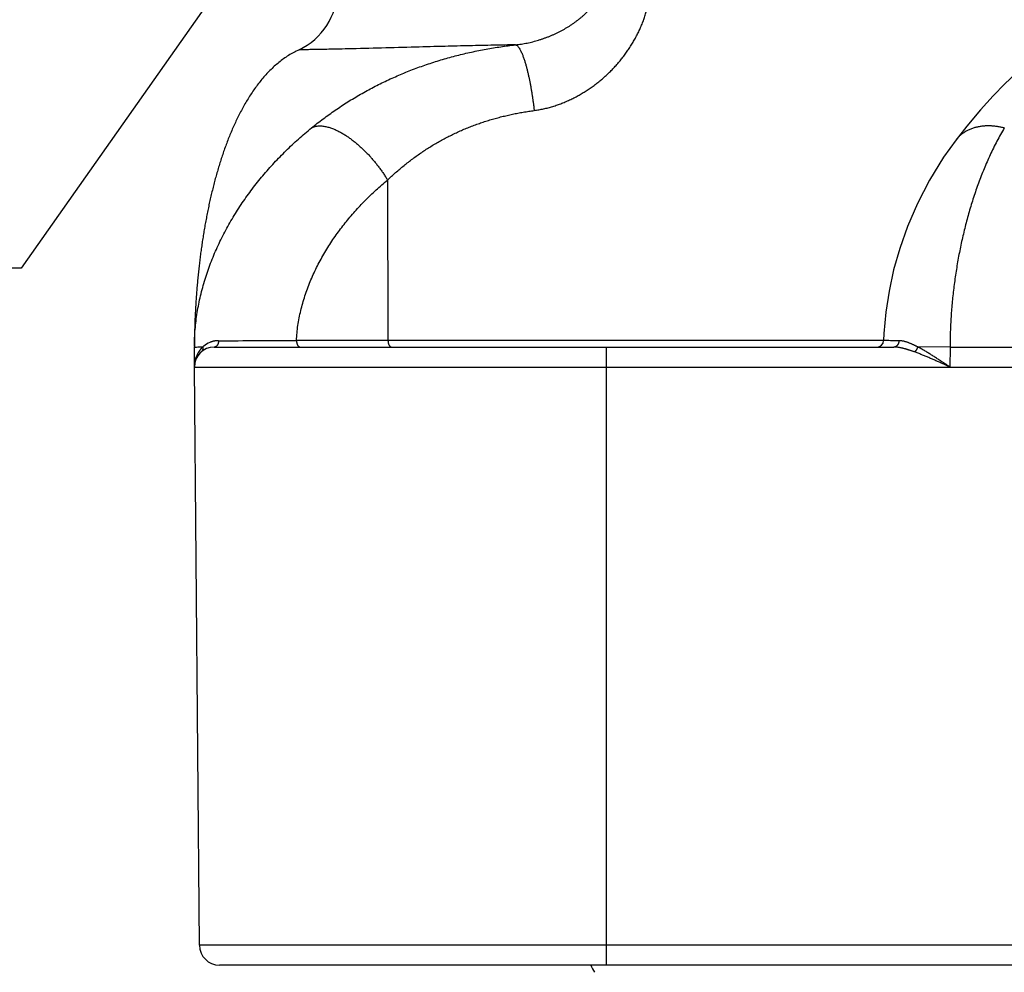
# Model space of a CAD drawing. Header units: millimetres. Extents: x 0 to 840, y 0 to 594.
# Tile 92 of 148: x 283.35 to 290.75, y 469.35 to 476.52. Entities that reach past the tile are written whole.
import ezdxf

# ---------------------------------------------------------------- set-up
doc = ezdxf.new("R2010")
doc.units = ezdxf.units.MM
doc.header["$LTSCALE"] = 0.36378
doc.layers.add('NoLayerName_001', color=7, linetype='Continuous')
doc.styles.get("Standard").update_dxf_attribs({"font": 'txt', "bigfont": 'extfont2'})
doc.dimstyles.get("Standard").update_dxf_attribs({"dimtxt": 2.5, "dimasz": 2.5, "dimexe": 1, "dimexo": 1, "dimtad": 1, "dimdec": 3, "dimzin": 0, "dimdsep": 46, "dimtxsty": 'Standard', "dimcen": 2.5, "dimadec": 3, "dimazin": 0, "dimtfac": 0.75, "dimtdec": 3, "dimtmove": 0, "dimatfit": 3, "dimfxl": 1, "dimarcsym": 0})

msp = doc.modelspace()

# ---------------------------------------------------------------- linework, layer by layer
at = {"layer": 'NoLayerName_001', "color": 7, "linetype": 'Continuous', "lineweight": 25}
for p, q in [((290.3913, 475.6112), (290.3911, 475.6109)), ((284.6596, 473.9018), (284.6596, 474.0518)), ((284.8096, 474.0518), (289.9225, 474.0518)), ((284.6596, 473.9018), (310.6596, 473.9018)), ((284.6976, 469.5505), (284.6596, 473.9018)), ((310.4717, 469.4018), (284.8476, 469.4018))]:
    msp.add_line(p, q, dxfattribs=at)
at = {"layer": 'NoLayerName_001', "color": 8, "linetype": 'Continuous', "lineweight": 25}
for p, q in [((286.1129, 475.3083), (286.1163, 474.1015)), ((284.7102, 474.0527), (284.7224, 474.0528)), ((289.8462, 474.1015), (285.428, 474.1015)), ((287.7601, 469.4018), (287.7601, 474.0518)), ((290.3454, 474.0518), (290.1029, 474.0528)), ((290.3454, 474.0518), (290.3445, 473.9018)), ((290.3454, 474.0518), (304.9738, 474.0518)), ((310.6217, 469.5505), (284.6976, 469.5505))]:
    msp.add_line(p, q, dxfattribs=at)
at = {"layer": 'NoLayerName_001', "color": 7, "linetype": 'Continuous', "lineweight": 25}
for points in [[(291.021, 476.2518), (290.9797, 476.2241), (290.9104, 476.1712), (290.8377, 476.1084), (290.7584, 476.0331), (290.6712, 475.9429), (290.5759, 475.837), (290.4726, 475.7139), (290.3911, 475.6109)], [(290.3913, 475.6112), (290.2977, 475.4813), (290.1903, 475.3072), (290.1002, 475.1326), (290.0261, 474.9602), (289.9672, 474.7938), (289.9212, 474.6318), (289.8864, 474.4729), (289.8622, 474.3152), (289.8483, 474.154), (289.8462, 474.1004)]]:
    msp.add_lwpolyline(points, dxfattribs=at)
for centre, radius, start, end in [((285.2351, 476.7425), 0.5, 295.04595, 359.49996), ((286.1932, 474.0516), 1.5335, 179.83538, 179.9922), ((284.8096, 473.9018), 0.15, 90, 180), ((289.7962, 474.1018), 0.05, 270.00004, 358.43024), ((284.8476, 469.5518), 0.15, 180.5, 270)]:
    msp.add_arc(centre, radius, start, end, dxfattribs=at)
at = {"layer": 'NoLayerName_001', "color": 8, "linetype": 'Continuous', "lineweight": 25}
for centre, radius, start, end in [((284.8475, 473.9166), 0.1849, 129.53488, 132.5819), ((284.844, 473.9213), 0.179, 112.65221, 129.61149), ((284.8754, 569.9415), 95.8416, 269.97974, 270.330344), ((284.8778, 473.9019), 0.2182, 165.16525, 176.60026), ((284.8736, 473.9029), 0.2139, 160.81779, 165.13704), ((284.8793, 473.9018), 0.2196, 176.59694, 179.99909), ((288.2487, 469.6987), 0.6758, 206.11761, 211.31486)]:
    msp.add_arc(centre, radius, start, end, dxfattribs=at)
for points, knots in [([(287.0758, 476.326), (287.0832, 476.3268), (287.0979, 476.3283), (287.1199, 476.3315), (287.1418, 476.3351), (287.1636, 476.3393), (287.1853, 476.3441), (287.2069, 476.3493), (287.2283, 476.3551), (287.2497, 476.3614), (287.2709, 476.3682), (287.2919, 476.3755), (287.3128, 476.3832), (287.3335, 476.3914), (287.354, 476.4), (287.3742, 476.4091), (287.3943, 476.4187), (287.4141, 476.4287), (287.4337, 476.4392), (287.453, 476.4501), (287.472, 476.4615), (287.4908, 476.4734), (287.5092, 476.4858), (287.5273, 476.4986), (287.545, 476.5119), (287.5624, 476.5258), (287.5793, 476.5401), (287.5957, 476.555), (287.6117, 476.5705), (287.627, 476.5865), (287.6417, 476.6032), (287.6558, 476.6204), (287.669, 476.6382), (287.6814, 476.6567), (287.6928, 476.6758), (287.703, 476.6955), (287.7121, 476.7159), (287.7197, 476.7369), (287.7261, 476.7583), (287.7288, 476.773), (287.7304, 476.7803)], [0, 0, 0, 0, 0.0221694, 0.0443502, 0.066544, 0.0887512, 0.1109714, 0.1332036, 0.1554457, 0.177695, 0.1999483, 0.2222014, 0.2444501, 0.2666923, 0.2889267, 0.3111528, 0.3333703, 0.3555793, 0.3777804, 0.3999749, 0.4221644, 0.4443511, 0.4665368, 0.48872, 0.5109002, 0.5330798, 0.5552636, 0.5774554, 0.5996498, 0.6218434, 0.6440388, 0.6662448, 0.6884667, 0.7106908, 0.7329128, 0.7551445, 0.7774154, 0.799747, 0.8220958, 0.8444159, 0.8444159, 0.8444159, 0.8444159]), ([(287.2164, 475.832), (287.2282, 475.8338), (287.2519, 475.8371), (287.2871, 475.8442), (287.3221, 475.8526), (287.3567, 475.8624), (287.391, 475.8736), (287.4249, 475.886), (287.4583, 475.8997), (287.4911, 475.9145), (287.5234, 475.9306), (287.5551, 475.9477), (287.5861, 475.9658), (287.6164, 475.985), (287.6461, 476.0051), (287.675, 476.0262), (287.7032, 476.0482), (287.7307, 476.0711), (287.7575, 476.0949), (287.7835, 476.1196), (287.8087, 476.1451), (287.8332, 476.1714), (287.8567, 476.1985), (287.8794, 476.2264), (287.9012, 476.2551), (287.922, 476.2844), (287.9419, 476.3145), (287.9607, 476.3452), (287.9784, 476.3764), (287.9951, 476.4083), (288.0106, 476.4407), (288.0249, 476.4737), (288.038, 476.5071), (288.0499, 476.5409), (288.0605, 476.5751), (288.0697, 476.6098), (288.0777, 476.6447), (288.0842, 476.68), (288.0896, 476.7155), (288.0918, 476.7393), (288.093, 476.7512)], [0, 0, 0, 0, 0.035822, 0.071709, 0.107659, 0.143666, 0.179718, 0.2158, 0.251895, 0.287981, 0.324033, 0.360026, 0.395942, 0.431796, 0.467609, 0.503399, 0.539182, 0.574971, 0.610773, 0.646597, 0.68245, 0.718341, 0.754275, 0.790243, 0.826232, 0.862232, 0.898231, 0.934222, 0.970196, 1.006148, 1.042073, 1.077969, 1.113838, 1.149685, 1.185519, 1.22135, 1.257191, 1.293051, 1.32892, 1.364784, 1.364784, 1.364784, 1.364784]), ([(287.0759, 476.326), (287.0215, 476.3249), (286.9061, 476.3227), (286.7297, 476.3188), (286.5328, 476.3141), (286.2274, 476.3064), (285.9559, 476.2987), (285.7387, 476.2935), (285.6708, 476.292), (285.6165, 476.291), (285.569, 476.2902), (285.535, 476.2897), (285.5079, 476.2894), (285.4875, 476.2892), (285.4671, 476.289), (285.4536, 476.2894), (285.4468, 476.2895)], [0, 0, 0, 0, 0.162953, 0.346275, 0.529598, 0.753658, 1.262886, 1.344363, 1.40547, 1.466577, 1.507316, 1.548053, 1.568423, 1.588793, 1.60916, 1.629526, 1.629526, 1.629526, 1.629526]), ([(285.5405, 475.7004), (285.5551, 475.712), (285.5841, 475.7355), (285.6287, 475.7694), (285.6739, 475.8025), (285.7198, 475.8347), (285.7664, 475.8659), (285.8135, 475.8962), (285.8613, 475.9255), (285.9097, 475.9539), (285.9586, 475.9812), (286.008, 476.0076), (286.058, 476.033), (286.1084, 476.0574), (286.1594, 476.0807), (286.2107, 476.1031), (286.2625, 476.1245), (286.3147, 476.1448), (286.3673, 476.1641), (286.4203, 476.1824), (286.4736, 476.1998), (286.5272, 476.2161), (286.5811, 476.2314), (286.6353, 476.2457), (286.6897, 476.2591), (286.7443, 476.2714), (286.7992, 476.2828), (286.8542, 476.2933), (286.9094, 476.3029), (286.9648, 476.3115), (287.0203, 476.3193), (287.0573, 476.3237), (287.0759, 476.3259)], [0, 0, 0, 0, 0.055993, 0.112006, 0.168036, 0.224078, 0.280128, 0.336181, 0.392234, 0.448281, 0.504322, 0.560359, 0.616391, 0.672421, 0.72845, 0.784476, 0.840501, 0.896524, 0.952548, 1.008574, 1.064603, 1.120634, 1.176667, 1.2327, 1.288733, 1.344765, 1.400796, 1.456824, 1.512849, 1.568867, 1.624875, 1.680866, 1.680866, 1.680866, 1.680866]), ([(287.0758, 476.326), (287.0797, 476.3241), (287.0884, 476.3212), (287.097, 476.3107), (287.1048, 476.3001), (287.1112, 476.2887), (287.117, 476.2771), (287.1225, 476.2652), (287.1275, 476.2531), (287.1322, 476.2409), (287.1367, 476.2286), (287.1409, 476.2162), (287.145, 476.2037), (287.1488, 476.1913), (287.1524, 476.1787), (287.156, 476.1661), (287.1594, 476.1535), (287.1627, 476.1409), (287.1658, 476.1282), (287.1689, 476.1155), (287.1719, 476.1028), (287.1747, 476.09), (287.1775, 476.0772), (287.1802, 476.0644), (287.1828, 476.0516), (287.1853, 476.0388), (287.1877, 476.0259), (287.1901, 476.013), (287.1924, 476.0002), (287.1946, 475.9873), (287.1968, 475.9744), (287.1989, 475.9615), (287.2009, 475.9486), (287.2029, 475.9356), (287.2048, 475.9227), (287.2066, 475.9098), (287.2084, 475.8968), (287.2101, 475.8839), (287.2118, 475.8709), (287.2129, 475.8622), (287.2134, 475.8579)], [0, 0, 0, 0, 0.0129779, 0.0265225, 0.0396833, 0.052662, 0.0656571, 0.0787131, 0.0918106, 0.1049231, 0.1180226, 0.1311039, 0.1441739, 0.1572378, 0.1702999, 0.1833629, 0.1964278, 0.2094952, 0.222565, 0.2356375, 0.2487125, 0.2617897, 0.2748689, 0.2879497, 0.3010314, 0.3141134, 0.327195, 0.3402752, 0.3533538, 0.3664308, 0.3795064, 0.3925808, 0.4056542, 0.4187267, 0.4317985, 0.4448697, 0.4579405, 0.4710109, 0.4840811, 0.4971512, 0.4971512, 0.4971512, 0.4971512]), ([(286.1129, 475.3083), (286.123, 475.3178), (286.1429, 475.3369), (286.1737, 475.3645), (286.205, 475.3917), (286.2369, 475.4181), (286.2694, 475.4439), (286.3024, 475.469), (286.3359, 475.4934), (286.37, 475.517), (286.4045, 475.5398), (286.4396, 475.562), (286.4751, 475.5833), (286.5111, 475.6038), (286.5475, 475.6236), (286.5844, 475.6425), (286.6216, 475.6606), (286.6593, 475.6778), (286.6973, 475.6943), (286.7357, 475.7098), (286.7745, 475.7246), (286.8135, 475.7385), (286.8528, 475.7515), (286.8924, 475.7637), (286.9323, 475.7751), (286.9724, 475.7856), (287.0127, 475.7953), (287.0531, 475.8042), (287.0938, 475.8123), (287.1345, 475.8197), (287.1754, 475.8263), (287.2028, 475.83), (287.2164, 475.832)], [0, 0, 0, 0, 0.041396, 0.082809, 0.124233, 0.165667, 0.207106, 0.248547, 0.289989, 0.331429, 0.372867, 0.414302, 0.455735, 0.497166, 0.538595, 0.580022, 0.621449, 0.662877, 0.704306, 0.745738, 0.787172, 0.828608, 0.870046, 0.911484, 0.952921, 0.994358, 1.035794, 1.077228, 1.11866, 1.160084, 1.201497, 1.242894, 1.242894, 1.242894, 1.242894]), ([(287.2134, 475.8579), (287.2139, 475.8536), (287.215, 475.8449), (287.2159, 475.8363), (287.2164, 475.832)], [0, 0, 0, 0, 0.01307002, 0.02614007, 0.02614007, 0.02614007, 0.02614007]), ([(285.5405, 475.7004), (285.5449, 475.7025), (285.5537, 475.7073), (285.5679, 475.7117), (285.5826, 475.7146), (285.5975, 475.716), (285.6124, 475.716), (285.6272, 475.7148), (285.6418, 475.7126), (285.6563, 475.7095), (285.6706, 475.7057), (285.6848, 475.7012), (285.6987, 475.6962), (285.7124, 475.6907), (285.726, 475.6847), (285.7393, 475.6783), (285.7525, 475.6715), (285.7654, 475.6644), (285.7782, 475.657), (285.7908, 475.6492), (285.8033, 475.6412), (285.8155, 475.633), (285.8276, 475.6245), (285.8396, 475.6157), (285.8514, 475.6068), (285.863, 475.5977), (285.8745, 475.5884), (285.8858, 475.5788), (285.8969, 475.5692), (285.908, 475.5593), (285.9189, 475.5493), (285.9296, 475.5391), (285.9402, 475.5288), (285.9506, 475.5184), (285.9609, 475.5078), (285.9711, 475.497), (285.9811, 475.4861), (285.991, 475.4751), (286.0007, 475.464), (286.0103, 475.4527), (286.0165, 475.4451), (286.0197, 475.4413)], [0, 0, 0, 0, 0.0147885, 0.0296714, 0.0446298, 0.0595617, 0.0744092, 0.0892299, 0.1040563, 0.1188867, 0.1336996, 0.1484992, 0.1632971, 0.178098, 0.1929008, 0.2076993, 0.2224908, 0.2372794, 0.2520681, 0.2668579, 0.2816485, 0.2964381, 0.3112249, 0.3260098, 0.3407941, 0.3555787, 0.3703638, 0.3851492, 0.3999343, 0.4147185, 0.4295019, 0.444285, 0.459068, 0.473851, 0.4886341, 0.503417, 0.5181994, 0.5329814, 0.5477631, 0.5625448, 0.5773267, 0.5773267, 0.5773267, 0.5773267]), ([(290.754, 475.7004), (290.7446, 475.6839), (290.7252, 475.651), (290.6982, 475.6005), (290.6722, 475.5495), (290.6475, 475.4978), (290.624, 475.4456), (290.6016, 475.3929), (290.5803, 475.3398), (290.56, 475.2862), (290.5408, 475.2323), (290.5226, 475.1781), (290.5053, 475.1235), (290.4891, 475.0686), (290.4737, 475.0135), (290.4593, 474.9581), (290.4457, 474.9025), (290.433, 474.8467), (290.4212, 474.7907), (290.4103, 474.7346), (290.4002, 474.6782), (290.391, 474.6218), (290.3826, 474.5651), (290.3751, 474.5084), (290.3683, 474.4515), (290.3625, 474.3946), (290.3574, 474.3376), (290.3533, 474.2805), (290.35, 474.2233), (290.3475, 474.1662), (290.3459, 474.109), (290.3456, 474.0708), (290.3454, 474.0518)], [0, 0, 0, 0, 0.057198, 0.114417, 0.171657, 0.228917, 0.286189, 0.343461, 0.400718, 0.45796, 0.515192, 0.57242, 0.629646, 0.686872, 0.744097, 0.801319, 0.858539, 0.915759, 0.97298, 1.030205, 1.087434, 1.144668, 1.201907, 1.259151, 1.316398, 1.373645, 1.43089, 1.488129, 1.545361, 1.602583, 1.659794, 1.716993, 1.716993, 1.716993, 1.716993]), ([(290.754, 475.7004), (290.7498, 475.7014), (290.7413, 475.7035), (290.7284, 475.7062), (290.7155, 475.7086), (290.7025, 475.7107), (290.6895, 475.7125), (290.6764, 475.7139), (290.6632, 475.715), (290.6501, 475.7156), (290.6369, 475.7159), (290.6237, 475.7159), (290.6106, 475.7154), (290.5974, 475.7144), (290.5843, 475.7131), (290.5713, 475.7113), (290.5583, 475.709), (290.5455, 475.7062), (290.5327, 475.7029), (290.5201, 475.6991), (290.5076, 475.6948), (290.4953, 475.69), (290.4833, 475.6846), (290.4715, 475.6786), (290.4601, 475.6721), (290.4489, 475.665), (290.4381, 475.6573), (290.4278, 475.6491), (290.4178, 475.6404), (290.4084, 475.6312), (290.3995, 475.6215), (290.3941, 475.6146), (290.3913, 475.6112)], [0, 0, 0, 0, 0.0131362, 0.0262823, 0.0394353, 0.0525929, 0.0657533, 0.0789158, 0.0920802, 0.1052472, 0.1184185, 0.1315925, 0.1447658, 0.1579357, 0.1711016, 0.1842642, 0.1974262, 0.2105922, 0.2237675, 0.2369498, 0.2501338, 0.2633166, 0.2764982, 0.2896816, 0.3028733, 0.3160817, 0.3293037, 0.3425276, 0.3557428, 0.3689402, 0.382113, 0.3952567, 0.3952567, 0.3952567, 0.3952567]), ([(286.0197, 475.4413), (286.0228, 475.4375), (286.029, 475.4299), (286.0381, 475.4182), (286.0471, 475.4065), (286.0559, 475.3946), (286.0646, 475.3826), (286.0731, 475.3705), (286.0814, 475.3583), (286.0896, 475.346), (286.0975, 475.3335), (286.1054, 475.321), (286.1104, 475.3125), (286.1129, 475.3083)], [0, 0, 0, 0, 0.0147825, 0.0295658, 0.0443501, 0.0591356, 0.0739218, 0.088708, 0.1034933, 0.1182771, 0.133059, 0.1478387, 0.1626161, 0.1626161, 0.1626161, 0.1626161]), ([(285.428, 474.1015), (285.4293, 474.1204), (285.4313, 474.1582), (285.4383, 474.2147), (285.4477, 474.2709), (285.4598, 474.3267), (285.4742, 474.3821), (285.491, 474.437), (285.51, 474.4913), (285.531, 474.545), (285.554, 474.5979), (285.5788, 474.65), (285.6053, 474.7011), (285.6333, 474.7513), (285.6629, 474.8004), (285.6938, 474.8484), (285.726, 474.8953), (285.7595, 474.9411), (285.7943, 474.9859), (285.8303, 475.0297), (285.8675, 475.0725), (285.9058, 475.1144), (285.9452, 475.1553), (285.9856, 475.1952), (286.0271, 475.234), (286.0694, 475.2719), (286.0985, 475.2961), (286.1129, 475.3083)], [0, 0, 0, 0, 0.056751, 0.113588, 0.17055, 0.227658, 0.284918, 0.342323, 0.399852, 0.457475, 0.515149, 0.572826, 0.630445, 0.687941, 0.745242, 0.802311, 0.859195, 0.915953, 0.972637, 1.029298, 1.085981, 1.142719, 1.199504, 1.256314, 1.313129, 1.369927, 1.426684, 1.426684, 1.426684, 1.426684]), ([(284.6596, 474.0518), (284.66, 474.0518), (284.6608, 474.0519), (284.6619, 474.0518), (284.663, 474.0521), (284.6641, 474.0521), (284.6652, 474.0521), (284.6663, 474.0521), (284.6675, 474.0521), (284.6686, 474.0521), (284.6701, 474.0522), (284.6716, 474.0522), (284.6731, 474.0523), (284.6742, 474.0523), (284.6753, 474.0523), (284.6817, 474.0524), (284.6903, 474.0525), (284.7016, 474.0526), (284.7072, 474.0527), (284.7102, 474.0527)], [0, 0, 0, 0, 0.00121097, 0.00237312, 0.0033588, 0.00441875, 0.00555736, 0.00673161, 0.00789726, 0.00903796, 0.01016061, 0.01238131, 0.01349368, 0.01461207, 0.01573523, 0.01686185, 0.0337396, 0.04161287, 0.05061245, 0.05061245, 0.05061245, 0.05061245]), ([(284.7224, 474.0528), (284.7219, 474.0523), (284.7209, 474.0514), (284.7195, 474.0499), (284.718, 474.0485), (284.7166, 474.047), (284.7152, 474.0455), (284.7138, 474.044), (284.7124, 474.0425), (284.711, 474.041), (284.7097, 474.0395), (284.7084, 474.0379), (284.707, 474.0363), (284.7057, 474.0348), (284.7045, 474.0332), (284.7032, 474.0316), (284.702, 474.0299), (284.7007, 474.0283), (284.6995, 474.0266), (284.6983, 474.025), (284.6971, 474.0233), (284.6964, 474.0222), (284.696, 474.0216)], [0, 0, 0, 0, 0.00204373, 0.00408748, 0.00613136, 0.00817551, 0.01022003, 0.01226504, 0.01431049, 0.01635633, 0.01840249, 0.02044887, 0.02249542, 0.02454205, 0.02658867, 0.02863521, 0.03068157, 0.03272767, 0.03477341, 0.03681871, 0.03886346, 0.04090757, 0.04090757, 0.04090757, 0.04090757]), ([(284.7224, 474.0528), (284.7225, 474.0521), (284.7228, 474.0508), (284.723, 474.0487), (284.7232, 474.0467), (284.7234, 474.0447), (284.7234, 474.0426), (284.7233, 474.0406), (284.7231, 474.0385), (284.7229, 474.0365), (284.7225, 474.0344), (284.722, 474.0324), (284.7214, 474.0305), (284.7207, 474.0285), (284.7199, 474.0266), (284.719, 474.0248), (284.718, 474.023), (284.7169, 474.0212), (284.7156, 474.0196), (284.7143, 474.018), (284.7129, 474.0165), (284.7119, 474.0156), (284.7114, 474.0151)], [0, 0, 0, 0, 0.0020359, 0.00407886, 0.00612683, 0.00817807, 0.01023124, 0.0122854, 0.01434013, 0.01639552, 0.01845226, 0.02051168, 0.02257567, 0.02464405, 0.02671448, 0.02878455, 0.03085205, 0.03291501, 0.03497186, 0.03702153, 0.03906357, 0.04109827, 0.04109827, 0.04109827, 0.04109827]), ([(284.8415, 474.0999), (284.8404, 474.0999), (284.8381, 474.0999), (284.8347, 474.0998), (284.8313, 474.0996), (284.8279, 474.0994), (284.8245, 474.0991), (284.8211, 474.0987), (284.8177, 474.0983), (284.8143, 474.0977), (284.811, 474.0972), (284.8076, 474.0965), (284.8043, 474.0958), (284.8009, 474.095), (284.7976, 474.0942), (284.7943, 474.0933), (284.791, 474.0923), (284.7878, 474.0913), (284.7846, 474.0902), (284.7813, 474.089), (284.7782, 474.0878), (284.7761, 474.087), (284.775, 474.0865)], [0, 0, 0, 0, 0.00340336, 0.00680682, 0.01021101, 0.01361661, 0.01702428, 0.02043464, 0.02384768, 0.02726297, 0.03068009, 0.03409858, 0.03751798, 0.04093782, 0.04435761, 0.04777684, 0.05119502, 0.05461165, 0.05802622, 0.06143824, 0.06484721, 0.06825266, 0.06825266, 0.06825266, 0.06825266]), ([(284.8415, 474.0999), (284.8415, 474.0992), (284.8414, 474.0978), (284.8413, 474.0957), (284.8411, 474.0936), (284.8408, 474.0916), (284.8405, 474.0895), (284.8402, 474.0874), (284.8397, 474.0853), (284.8393, 474.0833), (284.8387, 474.0813), (284.8381, 474.0793), (284.8374, 474.0773), (284.8367, 474.0753), (284.8359, 474.0734), (284.835, 474.0714), (284.834, 474.0696), (284.833, 474.0677), (284.8319, 474.0659), (284.8307, 474.0642), (284.8294, 474.0625), (284.8281, 474.0609), (284.8266, 474.0594), (284.8251, 474.058), (284.8234, 474.0566), (284.8217, 474.0554), (284.8198, 474.0544), (284.8179, 474.0535), (284.8159, 474.0527), (284.8138, 474.0522), (284.8117, 474.0518), (284.8103, 474.0518), (284.8096, 474.0518)], [0, 0, 0, 0, 0.00209589, 0.00419358, 0.0062927, 0.00839292, 0.010494, 0.01259574, 0.01469802, 0.01680081, 0.01890416, 0.02100797, 0.02311157, 0.02521443, 0.02731642, 0.0294178, 0.03151929, 0.03362206, 0.03572778, 0.03783781, 0.03994965, 0.04206056, 0.04416946, 0.04627721, 0.04838683, 0.05050371, 0.0526329, 0.05476781, 0.05689954, 0.05902165, 0.06113105, 0.06322891, 0.06322891, 0.06322891, 0.06322891]), ([(285.428, 474.1015), (285.428, 474.1005), (285.428, 474.0986), (285.4281, 474.0957), (285.4283, 474.0929), (285.4286, 474.09), (285.4291, 474.0871), (285.4297, 474.0841), (285.4304, 474.081), (285.4313, 474.0779), (285.4323, 474.0747), (285.4335, 474.0716), (285.4349, 474.0685), (285.4365, 474.0655), (285.4381, 474.0627), (285.44, 474.0601), (285.442, 474.0577), (285.4442, 474.0557), (285.4466, 474.054), (285.4491, 474.0528), (285.4519, 474.0519), (285.4537, 474.0519), (285.4547, 474.0518)], [0, 0, 0, 0, 0.00290032, 0.00576774, 0.00863056, 0.01151849, 0.01446254, 0.0174949, 0.02064746, 0.02391831, 0.02726801, 0.03065654, 0.03404604, 0.03740161, 0.0406925, 0.04389378, 0.04698865, 0.04997171, 0.0528531, 0.05566333, 0.05845726, 0.0613148, 0.0613148, 0.0613148, 0.0613148]), ([(286.1163, 474.1015), (286.1163, 474.1005), (286.1163, 474.0986), (286.1165, 474.0957), (286.1167, 474.0929), (286.117, 474.09), (286.1174, 474.0871), (286.118, 474.0841), (286.1187, 474.081), (286.1196, 474.0779), (286.1207, 474.0747), (286.1219, 474.0716), (286.1233, 474.0685), (286.1248, 474.0655), (286.1265, 474.0627), (286.1284, 474.0601), (286.1304, 474.0577), (286.1326, 474.0557), (286.1349, 474.054), (286.1375, 474.0528), (286.1402, 474.0519), (286.1421, 474.0519), (286.143, 474.0518)], [0, 0, 0, 0, 0.00290032, 0.00576774, 0.00863056, 0.01151849, 0.01446254, 0.0174949, 0.02064746, 0.02391831, 0.027268, 0.03065654, 0.03404604, 0.03740161, 0.0406925, 0.04389378, 0.04698865, 0.0499717, 0.05285309, 0.05566332, 0.05845726, 0.0613148, 0.0613148, 0.0613148, 0.0613148]), ([(289.961, 474.0999), (289.9398, 474.0999), (289.9098, 474.1), (289.878, 474.1), (289.8639, 474.1001), (289.858, 474.1001), (289.8533, 474.1002), (289.8515, 474.1003), (289.8498, 474.1002), (289.848, 474.1003), (289.8468, 474.1004), (289.8462, 474.1004)], [0, 0, 0, 0, 0.063556, 0.0900388, 0.0953352, 0.1059317, 0.1076881, 0.1094434, 0.1112436, 0.1129777, 0.1147532, 0.1147532, 0.1147532, 0.1147532]), ([(289.961, 474.0999), (289.9609, 474.0992), (289.9609, 474.0977), (289.9607, 474.0954), (289.9604, 474.0932), (289.9601, 474.0909), (289.9597, 474.0887), (289.9592, 474.0865), (289.9586, 474.0843), (289.9579, 474.0822), (289.9572, 474.08), (289.9563, 474.0779), (289.9554, 474.0758), (289.9544, 474.0738), (289.9534, 474.0718), (289.9522, 474.0699), (289.9509, 474.068), (289.9496, 474.0662), (289.9481, 474.0644), (289.9466, 474.0628), (289.945, 474.0612), (289.9433, 474.0597), (289.9415, 474.0583), (289.9396, 474.057), (289.9377, 474.0558), (289.9357, 474.0548), (289.9336, 474.0539), (289.9314, 474.0531), (289.9292, 474.0525), (289.927, 474.0521), (289.9247, 474.0518), (289.9232, 474.0518), (289.9225, 474.0518)], [0, 0, 0, 0, 0.00225285, 0.00450852, 0.0067665, 0.0090263, 0.01128751, 0.01354979, 0.01581291, 0.01807675, 0.02034126, 0.02260581, 0.02486958, 0.0271321, 0.02939331, 0.03165362, 0.03391392, 0.03617563, 0.03844037, 0.04070728, 0.04297463, 0.04524147, 0.04750779, 0.04977462, 0.05204416, 0.05431954, 0.05659997, 0.05888119, 0.06115933, 0.06343128, 0.06569504, 0.06794998, 0.06794998, 0.06794998, 0.06794998]), ([(290.0787, 474.0151), (290.0761, 474.016), (290.0711, 474.0179), (290.0635, 474.0205), (290.0559, 474.0232), (290.0483, 474.0257), (290.0406, 474.0282), (290.033, 474.0307), (290.0253, 474.033), (290.0175, 474.0353), (290.0098, 474.0375), (290.002, 474.0396), (289.9942, 474.0416), (289.9863, 474.0435), (289.9784, 474.0452), (289.9705, 474.0468), (289.9626, 474.0483), (289.9546, 474.0495), (289.9466, 474.0505), (289.9386, 474.0512), (289.9305, 474.0517), (289.9252, 474.0517), (289.9225, 474.0518)], [0, 0, 0, 0, 0.008045, 0.0160879, 0.0241296, 0.0321709, 0.0402129, 0.0482566, 0.0563035, 0.0643552, 0.0724133, 0.0804798, 0.0885569, 0.0966425, 0.1047306, 0.1128157, 0.1208938, 0.1289623, 0.1370204, 0.1450694, 0.1531127, 0.1611558, 0.1611558, 0.1611558, 0.1611558]), ([(290.1029, 474.0528), (290.1007, 474.0539), (290.0962, 474.0562), (290.0895, 474.0595), (290.0827, 474.0628), (290.076, 474.0661), (290.0691, 474.0692), (290.0623, 474.0723), (290.0554, 474.0753), (290.0485, 474.0783), (290.0415, 474.0811), (290.0344, 474.0838), (290.0273, 474.0864), (290.0201, 474.0889), (290.0129, 474.0912), (290.0056, 474.0933), (289.9983, 474.0952), (289.9909, 474.0968), (289.9834, 474.0981), (289.976, 474.0991), (289.9685, 474.0998), (289.9635, 474.0998), (289.961, 474.0999)], [0, 0, 0, 0, 0.0075189, 0.0150338, 0.0225461, 0.0300575, 0.0375696, 0.0450848, 0.0526052, 0.0601336, 0.0676731, 0.0752271, 0.0827993, 0.0903896, 0.0979869, 0.1055801, 0.1131609, 0.1207236, 0.1282664, 0.1357913, 0.1433052, 0.1508197, 0.1508197, 0.1508197, 0.1508197]), ([(290.1029, 474.0528), (290.1026, 474.0521), (290.1021, 474.0507), (290.1013, 474.0486), (290.1004, 474.0465), (290.0994, 474.0445), (290.0985, 474.0424), (290.0975, 474.0404), (290.0964, 474.0384), (290.0953, 474.0364), (290.0942, 474.0345), (290.093, 474.0325), (290.0918, 474.0306), (290.0905, 474.0287), (290.0892, 474.0269), (290.0878, 474.0251), (290.0864, 474.0233), (290.085, 474.0215), (290.0835, 474.0199), (290.0819, 474.0182), (290.0803, 474.0166), (290.0792, 474.0156), (290.0787, 474.0151)], [0, 0, 0, 0, 0.00224857, 0.00449622, 0.00674476, 0.00899588, 0.0112512, 0.01351207, 0.01577794, 0.01804728, 0.02031867, 0.02259084, 0.02486267, 0.0271332, 0.02940164, 0.03166741, 0.03393012, 0.03618961, 0.03844595, 0.04069945, 0.04295072, 0.04520062, 0.04520062, 0.04520062, 0.04520062]), ([(290.3445, 473.9018), (290.3326, 473.9097), (290.3129, 473.9228), (290.2891, 473.9385), (290.2732, 473.949), (290.2613, 473.9568), (290.2494, 473.9645), (290.2374, 473.9723), (290.2254, 473.98), (290.2134, 473.9877), (290.2013, 473.9953), (290.1892, 474.0028), (290.1771, 474.0103), (290.1649, 474.0177), (290.1526, 474.0249), (290.1403, 474.0321), (290.1279, 474.0391), (290.1155, 474.0461), (290.1071, 474.0505), (290.1029, 474.0528)], [0, 0, 0, 0, 0.0427443, 0.0712396, 0.0854877, 0.0997365, 0.1139864, 0.1282377, 0.1424909, 0.1567463, 0.1710031, 0.1852602, 0.1995165, 0.2137713, 0.2280242, 0.2422751, 0.2565243, 0.2707725, 0.2850208, 0.2850208, 0.2850208, 0.2850208]), ([(284.696, 474.0216), (284.6955, 474.0209), (284.6945, 474.0194), (284.693, 474.0171), (284.6915, 474.0148), (284.6901, 474.0125), (284.6887, 474.0102), (284.6873, 474.0078), (284.686, 474.0054), (284.6847, 474.003), (284.6834, 474.0006), (284.6822, 473.9982), (284.681, 473.9958), (284.6798, 473.9933), (284.6787, 473.9908), (284.6776, 473.9883), (284.6765, 473.9858), (284.6755, 473.9833), (284.6745, 473.9808), (284.6735, 473.9783), (284.6725, 473.9757), (284.6719, 473.974), (284.6716, 473.9731)], [0, 0, 0, 0, 0.00271758, 0.0054352, 0.00815311, 0.01087156, 0.0135908, 0.01631104, 0.01903221, 0.02175418, 0.0244768, 0.02719991, 0.02992334, 0.03264694, 0.03537053, 0.03809393, 0.04081696, 0.04353945, 0.04626119, 0.04898201, 0.0517017, 0.05442008, 0.05442008, 0.05442008, 0.05442008]), ([(290.3445, 473.9018), (290.3313, 473.9077), (290.3094, 473.9177), (290.2831, 473.9296), (290.2655, 473.9375), (290.2523, 473.9434), (290.2391, 473.9492), (290.2258, 473.9551), (290.2126, 473.9609), (290.1993, 473.9666), (290.1861, 473.9723), (290.1728, 473.978), (290.1594, 473.9836), (290.1461, 473.9891), (290.1327, 473.9945), (290.1192, 473.9998), (290.1058, 474.0051), (290.0922, 474.0102), (290.0832, 474.0135), (290.0787, 474.0151)], [0, 0, 0, 0, 0.0433567, 0.0722606, 0.0867129, 0.1011656, 0.115619, 0.1300732, 0.1445286, 0.1589854, 0.173443, 0.1879007, 0.202358, 0.2168143, 0.2312695, 0.2457235, 0.2601765, 0.2746289, 0.2890812, 0.2890812, 0.2890812, 0.2890812])]:
    msp.add_open_spline(points, degree=3, knots=knots, dxfattribs=at)
at = {"layer": 'NoLayerName_001', "color": 7, "linetype": 'Continuous', "lineweight": 25}
for points, knots in [([(285.4468, 476.2895), (285.4334, 476.2827), (285.4064, 476.2698), (285.3678, 476.2465), (285.3305, 476.2213), (285.2949, 476.1939), (285.2608, 476.1645), (285.2282, 476.1335), (285.1972, 476.1009), (285.1677, 476.067), (285.1395, 476.0318), (285.1128, 475.9955), (285.0873, 475.9584), (285.063, 475.9204), (285.0399, 475.8817), (285.018, 475.8424), (284.9971, 475.8026), (284.9772, 475.7623), (284.9583, 475.7215), (284.9403, 475.6803), (284.9231, 475.6388), (284.9067, 475.5969), (284.891, 475.5548), (284.8761, 475.5124), (284.8618, 475.4698), (284.8483, 475.4269), (284.8353, 475.3839), (284.823, 475.3407), (284.8112, 475.2973), (284.8, 475.2538), (284.7893, 475.2102), (284.7791, 475.1664), (284.7694, 475.1225), (284.7603, 475.0785), (284.7515, 475.0344), (284.7433, 474.9903), (284.7354, 474.946), (284.728, 474.9017), (284.721, 474.8574), (284.7143, 474.8129), (284.7103, 474.7832), (284.7082, 474.7684)], [0, 0, 0, 0, 0.044941, 0.089926, 0.134916, 0.179879, 0.224835, 0.26979, 0.314748, 0.359734, 0.404762, 0.449825, 0.494905, 0.539967, 0.584981, 0.629961, 0.674924, 0.719882, 0.764838, 0.809795, 0.854746, 0.89969, 0.944631, 0.989573, 1.034517, 1.079463, 1.12441, 1.169355, 1.214294, 1.259228, 1.30416, 1.349092, 1.394024, 1.438956, 1.483887, 1.528818, 1.573747, 1.618674, 1.663602, 1.70853, 1.753457, 1.753457, 1.753457, 1.753457]), ([(284.6596, 474.056), (284.6601, 474.0773), (284.6605, 474.1201), (284.6649, 474.1841), (284.6715, 474.248), (284.6806, 474.3117), (284.692, 474.375), (284.7057, 474.4379), (284.7216, 474.5003), (284.7396, 474.562), (284.7597, 474.6231), (284.7817, 474.6835), (284.8055, 474.7431), (284.8313, 474.8019), (284.8587, 474.8599), (284.8879, 474.9171), (284.9187, 474.9734), (284.951, 475.0288), (284.9848, 475.0833), (285.0201, 475.1369), (285.0568, 475.1895), (285.0948, 475.2412), (285.1342, 475.2919), (285.1748, 475.3416), (285.2166, 475.3902), (285.2597, 475.4378), (285.3038, 475.4843), (285.3491, 475.5298), (285.3954, 475.5742), (285.4428, 475.6174), (285.491, 475.6597), (285.5241, 475.6867), (285.5405, 475.7004)], [0, 0, 0, 0, 0.064086, 0.128245, 0.192478, 0.256777, 0.321123, 0.385494, 0.449859, 0.514179, 0.578438, 0.642656, 0.706849, 0.771029, 0.835202, 0.899372, 0.963536, 1.02769, 1.091836, 1.155982, 1.220131, 1.284286, 1.348448, 1.412614, 1.476781, 1.540946, 1.605108, 1.669262, 1.733406, 1.797533, 1.861637, 1.92571, 1.92571, 1.92571, 1.92571]), ([(284.7082, 474.7684), (284.7063, 474.7536), (284.7023, 474.7239), (284.6969, 474.6793), (284.6919, 474.6346), (284.6872, 474.5899), (284.6829, 474.5452), (284.6789, 474.5005), (284.6753, 474.4557), (284.6721, 474.4109), (284.6692, 474.3661), (284.6667, 474.3212), (284.6646, 474.2763), (284.6628, 474.2314), (284.6614, 474.1865), (284.6604, 474.1416), (284.6597, 474.0967), (284.6597, 474.0667), (284.6596, 474.0518)], [0, 0, 0, 0, 0.0449276, 0.0898546, 0.1347806, 0.1797057, 0.2246304, 0.2695552, 0.3144803, 0.359406, 0.4043327, 0.4492603, 0.4941883, 0.5391159, 0.5840421, 0.6289665, 0.6738887, 0.7188088, 0.7188088, 0.7188088, 0.7188088])]:
    msp.add_open_spline(points, degree=3, knots=knots, dxfattribs=at)

# ---------------------------------------------------------------- leaders
at = {"layer": 'NoLayerName_001', "color": 3, "linetype": 'Continuous', "lineweight": 13, "annotation_type": 0, "has_hookline": 1, "hookline_direction": 1, "text_width": 2.6668}
msp.add_leader([(294.1329, 489.9477), (283.3552, 474.6443), (281.3552, 474.6443)], dimstyle='Standard', override={"dimtxt": 7, "dimasz": 2, "dimldrblk": 'DOT'}, dxfattribs=at)

doc.saveas('drawing.dxf')
